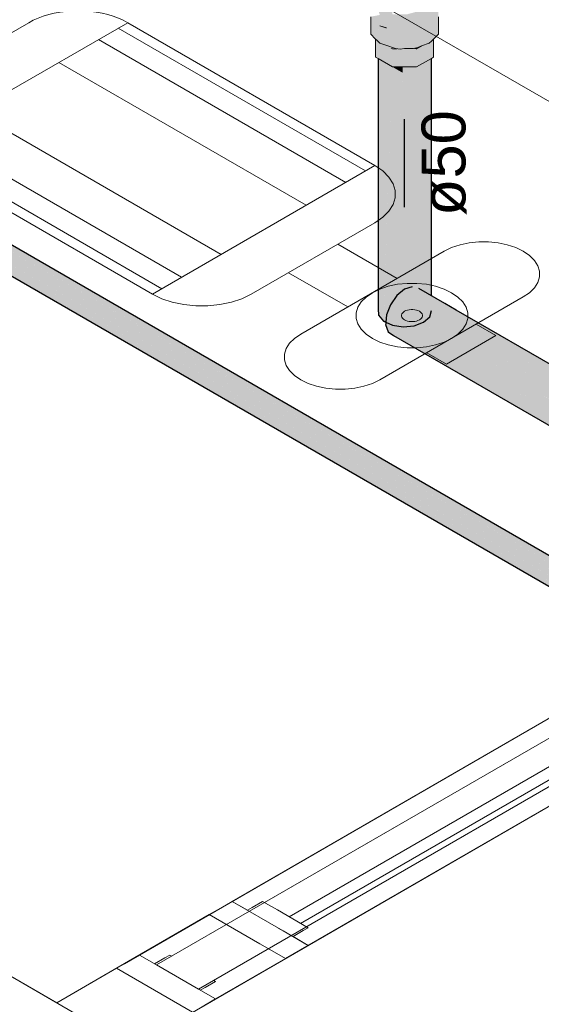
# Model space of a CAD drawing. Header units: millimetres. Extents: x 2 to 902, y -447 to 199.
# Tile 63 of 256: x 50.18 to 52.56, y 30.28 to 34.76. Entities that reach past the tile are written whole.
import ezdxf

# ---------------------------------------------------------------- set-up
doc = ezdxf.new("R2010")
doc.units = ezdxf.units.MM
doc.header["$MEASUREMENT"] = 0
doc.linetypes.add('NULL', pattern=[0])
for name, color, linetype, lineweight in [('AL-Condutos', 3, 'Continuous', 25), ('AL-Registro', 9, 'Continuous', 18), ('AL-Sentido conduto', 9, 'Continuous', 30), ('AL-Textos conduto', 7, 'Continuous', 9), ('Cotas', 1, 'Continuous', 0), ('IFC-Janela-Contorno', 142, 'Continuous', 5), ('IFC-Laje-Contorno', 134, 'Continuous', 5), ('IFC-Parede padrão-Contorno', 44, 'Continuous', 5), ('IFC-Parede-Contorno', 42, 'Continuous', 5), ('Simbolos', 5, 'Continuous', 20)]:
    doc.layers.add(name, color=color, linetype=linetype, lineweight=lineweight)
doc.styles.add('Arial', font='arial.ttf')

msp = doc.modelspace()

# ---------------------------------------------------------------- hatches: boundary and pattern name
at = {"layer": 'AL-Condutos', "linetype": 'Continuous'}
for points in [[(30.6611, 44.876), (30.6668, 44.8727), (30.657, 44.8821), (30.6533, 44.8875), (30.6532, 44.8877), (30.6483, 44.8904), (30.6532, 44.8877), (30.648, 44.8907), (16.0899, 53.3056), (16.0844, 53.2826), (30.6048, 44.8993), (30.6316, 44.8838), (30.6683, 44.8626), (30.6713, 44.8609), (30.6852, 44.8528), (30.6911, 44.8494), (30.6875, 44.8529), (30.6829, 44.8573), (30.6791, 44.861), (30.6704, 44.8623), (30.6702, 44.8625), (30.6704, 44.8623), (30.6791, 44.861), (30.6829, 44.8573), (30.6875, 44.8529), (30.6811, 44.8607), (30.6778, 44.8622), (30.667, 44.8673), (30.664, 44.8717), (30.667, 44.8673), (30.6778, 44.8622), (30.6811, 44.8607), (30.6875, 44.8529), (30.6911, 44.8494), (55.0709, 30.7738), (30.7064, 44.8538), (30.7066, 44.8537), (55.0709, 30.7738), (30.731, 44.8427), (30.7305, 44.843), (30.7114, 44.8541), (30.7101, 44.8548), (30.7036, 44.8572), (30.7034, 44.8573), (30.7024, 44.8574), (30.6962, 44.8584), (30.6781, 44.8665), (30.6703, 44.8694), (30.6781, 44.8665), (30.6782, 44.8665), (30.6761, 44.8674), (30.676, 44.8674), (30.6701, 44.8696), (30.6639, 44.8719), (30.6635, 44.8725), (30.663, 44.8732), (30.6619, 44.8748), (30.663, 44.8732), (30.6635, 44.8725), (30.6639, 44.8719), (30.6701, 44.8696), (30.6692, 44.8705), (30.6701, 44.8696), (30.676, 44.8674), (30.6668, 44.8727)], [(16.0862, 53.2631), (55.0727, 30.7542), (16.0844, 53.2826)], [(16.0844, 53.2826), (55.0154, 30.7873), (55.0201, 30.8031)], [(16.0952, 53.2502), (55.0817, 30.7414), (16.0862, 53.2631)], [(16.0862, 53.2631), (55.0134, 30.7808), (55.0154, 30.7873)], [(30.8277, 44.8849), (30.8249, 44.8865), (30.824, 44.886), (30.8215, 44.8845), (30.8221, 44.8842), (30.8263, 44.8818), (30.8327, 44.8781), (30.8418, 44.8729), (30.8548, 44.8655), (30.8263, 44.8818), (30.8549, 44.8652), (31.2833, 44.618), (30.8549, 44.8652), (30.8418, 44.8728), (30.8327, 44.878), (30.8263, 44.8818), (30.8221, 44.8842), (30.8215, 44.8845), (30.8158, 44.8812), (30.809, 44.8773), (30.8177, 44.8801), (30.809, 44.8773), (30.8104, 44.8765), (30.8135, 44.8763), (30.8104, 44.8765), (30.8125, 44.8753), (30.8182, 44.8759), (30.8125, 44.8753), (30.8211, 44.8704), (30.8234, 44.8756), (30.826, 44.8754), (30.8239, 44.8766), (30.832, 44.872), (30.8425, 44.8661), (30.8571, 44.8579), (30.8239, 44.8766), (30.8573, 44.8573), (30.8426, 44.8658), (30.832, 44.8719), (30.826, 44.8754), (30.8234, 44.8756), (30.8211, 44.8704), (30.8311, 44.8648), (30.8434, 44.8579), (30.8598, 44.8487), (31.2396, 44.6366), (31.282, 44.6185), (31.2396, 44.6366), (30.8598, 44.8487), (30.8211, 44.8704), (30.8601, 44.8479), (31.1888, 44.6582), (31.4865, 44.4864), (31.4428, 44.5193), (31.4865, 44.4864), (31.1888, 44.6582), (30.8435, 44.8574), (31.1867, 44.6591), (31.4899, 44.4839), (31.4884, 44.485), (31.4899, 44.4839), (55.1229, 30.8475), (31.4059, 44.5469), (31.4056, 44.5472), (31.4059, 44.5469), (55.1394, 30.8485), (31.4045, 44.548), (55.1394, 30.8485), (31.3823, 44.5647), (31.3089, 44.6071), (30.8535, 44.87), (30.8414, 44.877), (30.8332, 44.8817)], [(30.7101, 44.8548), (30.7114, 44.8541), (30.7143, 44.8524), (55.0764, 30.7968), (30.7572, 44.8375), (30.7272, 44.8548), (30.7269, 44.855), (30.7256, 44.8547), (30.7134, 44.8541), (30.7121, 44.8541), (30.7158, 44.8527), (30.7121, 44.8541)], [(30.7143, 44.8524), (55.0201, 30.8031), (55.0267, 30.8254)], [(30.7375, 44.8488), (30.7377, 44.8487), (30.7445, 44.8448), (30.7486, 44.8424), (30.7661, 44.8323), (55.0764, 30.7968), (30.8488, 44.8028), (30.7703, 44.8362), (30.8488, 44.8028), (55.0885, 30.8192), (31.0335, 44.7242), (55.1049, 30.8371), (31.0353, 44.7235), (31.025, 44.7294), (30.8461, 44.8326), (31.0231, 44.7303), (30.8284, 44.8428), (30.8266, 44.8282), (31.0098, 44.7361), (31.0066, 44.7376), (31.0098, 44.7361), (30.8266, 44.8282), (30.8284, 44.8428), (30.8066, 44.8383), (30.8265, 44.8268), (30.8968, 44.7862), (30.922, 44.7717), (30.8495, 44.8025), (30.922, 44.7717), (30.8968, 44.7862), (30.8411, 44.8109), (30.8968, 44.7862), (30.8066, 44.8383), (30.8284, 44.8428), (30.8127, 44.8519), (30.8054, 44.8561), (30.797, 44.861), (30.7946, 44.8587), (30.797, 44.861), (30.7888, 44.8657), (30.79, 44.8598), (30.7856, 44.8504), (30.79, 44.8598), (30.7888, 44.8657), (30.7819, 44.8617), (30.774, 44.8571), (30.7644, 44.8516), (30.7783, 44.8436), (30.8026, 44.8296), (30.8147, 44.8226), (30.7644, 44.8516), (30.8142, 44.8228), (30.7747, 44.8403), (30.7682, 44.8432), (30.7551, 44.8427), (30.7516, 44.8442), (30.7485, 44.8455), (30.7478, 44.8458), (30.7485, 44.8455), (30.7516, 44.8442), (30.7551, 44.8427), (30.7682, 44.8432), (30.7747, 44.8403), (30.8142, 44.8228), (30.7783, 44.8436), (30.7616, 44.8461), (30.7783, 44.8436), (30.7758, 44.845), (30.7652, 44.8512), (30.7644, 44.8516), (30.762, 44.8502), (30.7608, 44.8465), (30.7564, 44.8469), (30.7608, 44.8465), (30.7579, 44.8478), (30.7608, 44.8465), (30.762, 44.8502), (30.7564, 44.8485), (30.7535, 44.8476), (30.7526, 44.8473), (30.7417, 44.8484), (30.7414, 44.8485), (30.7378, 44.8488)], [(30.809, 44.8773), (30.808, 44.8767), (30.7978, 44.8708), (30.7888, 44.8657), (30.797, 44.861), (30.8039, 44.8673), (30.797, 44.861), (30.8055, 44.8561), (30.8127, 44.8519), (30.8137, 44.8541), (30.8127, 44.8519), (30.8285, 44.8434), (30.846, 44.8339), (30.8127, 44.8519), (30.8461, 44.8326), (31.025, 44.7294), (31.1006, 44.6959), (31.1007, 44.6959), (31.1006, 44.6959), (31.025, 44.7294), (31.0353, 44.7235), (55.1049, 30.8371), (31.1027, 44.6948), (31.5623, 44.4294), (55.1049, 30.8371), (31.4899, 44.4839), (31.1134, 44.6903), (31.1013, 44.6956), (30.8449, 44.8436), (30.8293, 44.8504), (30.8217, 44.8522), (30.8293, 44.8504), (30.8449, 44.8436), (30.836, 44.8487), (30.8296, 44.8525), (30.8164, 44.8601), (30.8297, 44.8529), (30.8383, 44.8482), (30.8164, 44.8601), (30.836, 44.8487), (30.8449, 44.8436), (30.8448, 44.8447), (30.8446, 44.8467), (30.8448, 44.8447), (30.8449, 44.8436), (30.8647, 44.8322), (30.8645, 44.8331), (30.8647, 44.8322), (31.1013, 44.6956), (31.1134, 44.6903), (31.4899, 44.4839), (31.1963, 44.6535), (31.1867, 44.6591), (30.8642, 44.8342), (31.1867, 44.6591), (30.8616, 44.8426), (30.8493, 44.8456), (30.8616, 44.8426), (31.1867, 44.6591), (30.8743, 44.8396), (30.8601, 44.8478), (30.8435, 44.8574), (30.8311, 44.8646), (30.8211, 44.8703), (30.8125, 44.8753), (30.8104, 44.8765)], [(55.0312, 30.8405), (55.0383, 30.8481), (55.0342, 30.8505), (30.8488, 44.8028), (55.0204, 30.8291), (55.0267, 30.8255)], [(31.0335, 44.7242), (55.0384, 30.8481), (55.0551, 30.8658)], [(31.4059, 44.5469), (55.0679, 30.8793), (55.0743, 30.8861)], [(31.4899, 44.4839), (55.0552, 30.8659), (55.0679, 30.8793)], [(51.8181, 33.4115), (51.8181, 34.6396), (51.8155, 33.4409)], [(51.8155, 33.4409), (51.818, 34.5782), (51.8155, 34.5797)], [(51.8403, 34.5653), (51.8181, 34.5781), (51.8181, 33.4115), (51.8412, 33.3853), (51.8791, 34.5429), (51.8412, 34.5648)], [(52.0514, 33.5046), (52.0513, 33.5207), (52.0512, 33.5207), (52.0513, 33.5207), (52.0508, 33.5677), (52.0508, 33.6239), (52.0506, 33.7125), (52.0495, 34.5751), (52.0504, 33.7122), (52.0495, 34.5751), (52.0297, 33.6829), (52.0505, 33.6237), (52.0506, 33.5677), (52.0508, 33.5208), (52.0508, 33.505), (52.0507, 33.5208), (52.0506, 33.5677), (52.0506, 33.5208), (52.0506, 33.5677), (52.0507, 33.5208), (52.0506, 33.5677), (52.0505, 33.6237), (52.0297, 33.6829), (52.0495, 34.5751), (52.023, 34.5599), (52.023, 33.6734), (52.0276, 33.6799), (52.023, 33.6734), (52.028, 33.6052), (52.0375, 33.5633), (52.028, 33.6052), (52.023, 33.6734), (52.023, 33.8485), (52.023, 34.5599), (52.0214, 34.5589), (51.9944, 33.7748), (52.0224, 33.8468), (52.0228, 33.6731), (52.023, 33.601), (52.027, 33.5599), (52.0329, 33.5618), (52.0469, 33.5218), (52.0329, 33.5618), (52.0453, 33.5222), (52.0507, 33.5051), (52.0453, 33.5222), (52.0329, 33.5618), (52.0372, 33.5244), (52.0329, 33.5618), (52.027, 33.5599), (52.023, 33.601), (52.0228, 33.6731), (52.0224, 33.8468), (52.0226, 33.6728), (52.0224, 33.8468), (51.9944, 33.7748), (52.0208, 34.5415), (52.0214, 34.5589), (51.9912, 34.5415), (51.9803, 34.5415), (51.9803, 34.5352), (51.9803, 33.7384), (51.9839, 33.7476), (51.9803, 33.7384), (51.9817, 33.6148), (51.9826, 33.6162), (51.9864, 33.6215), (51.9826, 33.6162), (51.9875, 33.5718), (51.9893, 33.6256), (52.0037, 33.6461), (52.0132, 33.6594), (52.0037, 33.6461), (51.9893, 33.6256), (51.9875, 33.5718), (52.0079, 33.5886), (52.0228, 33.5585), (52.023, 33.5281), (52.0229, 33.5585), (52.0227, 33.6008), (52.023, 33.5585), (52.0246, 33.5591), (52.0263, 33.5272), (52.0355, 33.5248), (52.0263, 33.5272), (52.0386, 33.5121), (52.0263, 33.5272), (52.0246, 33.5591), (52.0258, 33.5273), (52.0246, 33.5591), (52.023, 33.5585), (52.0227, 33.6008), (52.0229, 33.5585), (52.023, 33.5281), (52.0255, 33.5274), (52.023, 33.5281), (52.023, 33.521), (52.023, 33.5281), (52.0228, 33.5585), (52.0228, 33.5281), (52.0228, 33.5585), (52.0079, 33.5886), (52.0151, 33.5559), (52.0079, 33.5886), (51.9875, 33.5718), (52.0104, 33.5543), (52.0212, 33.5285), (52.0104, 33.5543), (52.0199, 33.5289), (52.0228, 33.5211), (52.0199, 33.5289), (52.0104, 33.5543), (52.0121, 33.5309), (52.0104, 33.5543), (51.9875, 33.5718), (51.9993, 33.5506), (51.9875, 33.5718), (51.9826, 33.6162), (51.9817, 33.6148), (51.9803, 33.7384), (51.9803, 34.5415), (51.9783, 34.5415), (51.9514, 34.5415), (51.93, 34.5415), (51.9282, 34.5415), (51.93, 34.2936), (51.9282, 34.5415), (51.9078, 34.036), (51.9286, 34.277), (51.9078, 34.036), (51.9271, 34.5152), (51.8808, 34.542), (51.8791, 34.5429), (51.8423, 33.4174), (51.8412, 33.3853), (51.8456, 33.422), (51.8412, 33.3853), (51.8429, 33.3845), (51.8513, 33.3806), (51.8541, 33.4131), (51.8561, 33.4369), (51.8803, 33.7175), (51.8808, 33.7233), (51.8803, 33.7175), (51.8561, 33.4369), (51.8541, 33.4131), (51.8721, 33.4596), (51.8541, 33.4131), (51.8513, 33.3806), (51.8808, 33.3668), (51.8807, 33.4717), (51.8807, 33.4817), (51.8808, 33.4821), (51.8807, 33.4817), (51.8807, 33.4717), (51.8808, 33.4719), (51.8807, 33.4717), (51.8808, 33.3668), (51.93, 33.3592), (51.8878, 33.4819), (51.8853, 33.4783), (51.886, 33.4955), (51.8857, 33.4881), (51.8853, 33.4783), (51.8878, 33.4819), (51.8896, 33.4844), (51.8878, 33.4898), (51.8896, 33.4844), (51.9012, 33.5008), (51.9068, 33.5087), (51.9012, 33.5008), (51.8896, 33.4844), (51.9247, 33.5202), (51.9243, 33.5335), (51.9225, 33.5894), (51.9243, 33.5335), (51.9281, 33.5389), (51.9243, 33.5335), (51.9247, 33.5202), (51.9298, 33.5243), (51.9297, 33.5412), (51.9298, 33.5243), (51.93, 33.5245), (51.9299, 33.5415), (51.9296, 33.6079), (51.9299, 33.5415), (51.93, 33.5245), (51.93, 33.5416), (51.93, 33.6089), (51.9414, 33.6382), (51.9797, 33.7367), (51.9801, 33.6126), (51.9803, 33.6129), (51.9801, 33.6126), (51.9803, 33.5659), (51.9822, 33.5674), (51.982, 33.5449), (51.9866, 33.5464), (51.9918, 33.5482), (52.01, 33.5315), (51.9918, 33.5482), (51.9937, 33.5379), (52.0076, 33.5321), (52.0124, 33.5272), (52.0076, 33.5321), (52.0008, 33.5339), (52.0076, 33.5321), (51.9937, 33.5379), (51.9942, 33.5356), (51.9937, 33.5379), (51.9918, 33.5482), (51.9866, 33.5464), (51.9864, 33.5422), (51.9863, 33.5377), (51.9875, 33.5373), (51.9863, 33.5377), (51.9866, 33.5464), (51.982, 33.5449), (51.9819, 33.5388), (51.982, 33.5449), (51.9822, 33.5674), (51.9803, 33.5659), (51.9801, 33.6126), (51.9797, 33.7367), (51.9414, 33.6382), (51.9658, 33.5923), (51.9799, 33.6123), (51.98, 33.5656), (51.9803, 33.5444), (51.98, 33.5656), (51.9799, 33.6123), (51.9658, 33.5923), (51.9414, 33.6382), (51.93, 33.6089), (51.93, 33.5416), (51.9353, 33.5491), (51.93, 33.5416), (51.93, 33.5277), (51.93, 33.5245), (51.9364, 33.5298), (51.93, 33.5245), (51.9298, 33.5243), (51.9247, 33.5202), (51.8896, 33.4844), (51.8878, 33.4819), (51.93, 33.3592), (51.937, 33.53), (51.937, 33.5303), (51.9379, 33.5528), (51.9509, 33.5712), (51.9379, 33.5528), (51.9545, 33.546), (51.9557, 33.5456), (51.9545, 33.546), (51.9379, 33.5528), (51.9494, 33.5473), (51.9546, 33.5448), (51.9594, 33.5447), (51.98, 33.5443), (51.9803, 33.5392), (51.98, 33.5443), (51.9594, 33.5447), (51.9716, 33.5415), (51.98, 33.5393), (51.9716, 33.5415), (51.9594, 33.5447), (51.9546, 33.5448), (51.9494, 33.5473), (51.9379, 33.5528), (51.9378, 33.5503), (51.937, 33.5303), (51.9559, 33.5362), (51.937, 33.5303), (51.9371, 33.53), (51.9803, 33.3638), (52.023, 33.3798), (52.0261, 33.5192), (52.023, 33.3798), (52.0508, 33.4045), (52.0587, 33.4335), (52.0564, 33.5018), (52.0587, 33.5004), (52.0575, 33.5191), (52.0558, 33.5195), (52.0552, 33.5197), (52.0558, 33.5195), (52.0575, 33.5191), (52.0587, 33.5004), (52.0587, 33.5187), (52.0577, 33.519), (52.0587, 33.5187), (52.0551, 33.5692), (52.0541, 33.5688), (52.0551, 33.5692), (52.0587, 33.5187), (52.0587, 33.5704), (52.0587, 33.6304), (52.0522, 33.625), (52.0518, 33.5681), (52.0515, 33.5206), (52.0518, 33.5681), (52.0522, 33.625), (52.0587, 33.6304), (52.0587, 33.5704), (52.0587, 33.5187), (52.0587, 33.5704), (52.0587, 33.6304), (52.0587, 33.7239), (52.0586, 33.7238), (52.0527, 33.7155), (52.052, 33.7145), (52.0527, 33.7155), (52.0586, 33.7238), (52.0587, 33.7239), (52.0582, 34.5802), (52.0508, 34.5759), (52.0508, 33.7127), (52.0508, 34.5759), (52.0495, 34.5751), (52.0506, 33.7125), (52.0508, 33.6239), (52.0511, 33.5678), (52.0508, 33.6239), (52.0508, 33.5677), (52.0513, 33.5207)], [(51.9271, 34.5152), (51.9282, 34.5415), (51.9118, 34.5415), (51.8816, 34.5415)], [(52.0587, 33.6304), (52.0587, 33.724), (52.0587, 34.5805), (52.0582, 34.5802), (52.0587, 33.7239)], [(52.0587, 33.4912), (52.0724, 33.4833), (52.1131, 33.4598), (52.1617, 33.4318), (52.2386, 33.3874), (52.2373, 33.3873), (55.1688, 31.6956), (52.2512, 33.3885), (52.1708, 33.4352), (52.1191, 33.4652), (52.0746, 33.4911), (52.0587, 33.5002), (51.9716, 33.5415), (51.9364, 33.5298), (51.9012, 33.5008), (51.8721, 33.4596), (51.8541, 33.4131), (51.8513, 33.3806), (51.8505, 33.3715), (51.8503, 33.3696), (51.8768, 33.3543), (51.8938, 33.3559), (51.873, 33.368), (51.8808, 33.3668), (51.873, 33.368), (51.8938, 33.3559), (51.9025, 33.3567), (51.93, 33.3592), (51.9025, 33.3567), (51.8938, 33.3559), (51.8768, 33.3543), (55.0474, 31.5237), (52.1272, 33.2515), (51.9506, 33.356), (51.9432, 33.3604), (51.951, 33.3559), (52.1628, 33.2349), (51.9539, 33.3555), (51.9451, 33.3606), (51.9539, 33.3555), (51.9556, 33.3545), (51.9569, 33.355), (51.9556, 33.3545), (52.1628, 33.2349), (55.0512, 31.5673), (52.5679, 33.0454), (52.0123, 33.3465), (51.9803, 33.3638), (52.0123, 33.3465), (52.5679, 33.0454), (52.0795, 33.3361), (52.026, 33.368), (52.0126, 33.3759), (52.0264, 33.368), (52.083, 33.3355), (52.0126, 33.3759), (52.0825, 33.3356), (52.0126, 33.3759), (52.0795, 33.3361), (52.5679, 33.0454), (52.6633, 33.0008), (52.5679, 33.0454), (55.0692, 31.6137), (52.6813, 32.9923), (52.0883, 33.3347), (52.0301, 33.3683), (52.0153, 33.3769), (52.018, 33.3753), (52.0301, 33.3683), (52.0338, 33.3687), (52.023, 33.3798), (52.0338, 33.3687), (52.0301, 33.3683), (52.0394, 33.363), (52.0411, 33.3693), (52.0394, 33.363), (52.0587, 33.3518), (52.0422, 33.3694), (52.0464, 33.3886), (52.0422, 33.3694), (52.0587, 33.3518), (52.0552, 33.3706), (52.0515, 33.3905), (52.0508, 33.4045), (52.0515, 33.3905), (52.0552, 33.3706), (52.0587, 33.3518), (52.0908, 33.3343), (52.1357, 33.3274), (52.0587, 33.3709), (52.1357, 33.3274), (52.0908, 33.3343), (52.9476, 32.8677), (52.1822, 33.3202), (52.0913, 33.3739), (52.0587, 33.3932), (52.0918, 33.374), (52.185, 33.3198), (52.0587, 33.3932), (52.1822, 33.3202), (52.9476, 32.8677), (52.0587, 33.3518), (52.6813, 32.9923), (55.0692, 31.6137), (53.0236, 32.8322), (52.2122, 33.3156), (52.2169, 33.3148), (52.1112, 33.3757), (52.0729, 33.3985), (52.0587, 33.407), (52.0548, 33.4081), (52.052, 33.4089), (52.0548, 33.4081), (52.0587, 33.407), (52.0557, 33.4088), (52.0525, 33.4107), (52.0557, 33.4088), (52.0571, 33.4101), (52.0576, 33.4105), (52.0531, 33.4131), (52.0576, 33.4105), (52.0571, 33.4101), (52.0557, 33.4088), (52.0587, 33.407), (52.0587, 33.4099), (52.0587, 33.407), (52.0732, 33.3986), (52.0762, 33.3997), (52.0732, 33.3986), (52.1127, 33.3759), (52.1169, 33.3763), (52.1127, 33.3759), (52.0587, 33.407), (52.1112, 33.3757), (52.2192, 33.3145), (52.2257, 33.3135), (52.2294, 33.3129), (52.1194, 33.3765), (52.078, 33.4004), (52.0587, 33.4115), (52.078, 33.4004), (52.1194, 33.3765), (52.2294, 33.3129), (52.2257, 33.3135), (52.2192, 33.3145), (52.1112, 33.3757), (52.2169, 33.3148), (52.2122, 33.3156), (55.0983, 31.6549), (52.2776, 33.3055), (52.1512, 33.3794), (52.1007, 33.4089), (52.0736, 33.4248), (52.0587, 33.4335), (52.0736, 33.4248), (52.1007, 33.4089), (52.1512, 33.3794), (52.2776, 33.3055), (55.0983, 31.6549), (52.3279, 33.2977), (52.1849, 33.3825), (55.1336, 31.6839), (52.1864, 33.3826), (52.125, 33.418), (52.1864, 33.3826), (55.1336, 31.6839), (52.1872, 33.3827), (52.1879, 33.3828), (52.1256, 33.4182), (52.1879, 33.3828), (52.1261, 33.4184), (52.0896, 33.439), (52.0644, 33.4539), (52.0587, 33.4573), (52.0644, 33.454), (52.0899, 33.4393), (52.0587, 33.4573), (52.0896, 33.439), (52.1261, 33.4184), (52.1879, 33.3828), (52.1907, 33.383), (52.128, 33.4192), (52.0912, 33.4404), (52.0648, 33.4557), (52.0587, 33.4592), (52.0648, 33.4557), (52.0912, 33.4404), (52.128, 33.4192), (52.1907, 33.383), (52.1879, 33.3828), (52.1872, 33.3827), (55.1336, 31.6839), (52.2346, 33.387), (55.1688, 31.6956), (52.2358, 33.3871), (52.1597, 33.431), (52.2358, 33.3871), (55.1688, 31.6956), (52.2365, 33.3872), (55.1688, 31.6956), (52.2373, 33.3873), (52.1602, 33.4312), (52.1121, 33.459), (52.0722, 33.4824), (52.0587, 33.4903), (52.0722, 33.4825), (52.1125, 33.4593), (52.0587, 33.4903), (52.1121, 33.459), (52.1602, 33.4312), (52.1608, 33.4314), (52.1602, 33.4312), (52.2373, 33.3873), (52.2386, 33.3874), (52.1617, 33.4318), (52.1131, 33.4598), (52.0724, 33.4833)], [(51.937, 33.5303), (51.93, 33.3592), (51.9803, 33.3638)], [(52.0008, 33.5339), (52.1191, 33.4652), (52.171, 33.4353), (55.1488, 31.7164), (52.1713, 33.4354), (52.1193, 33.4654)], [(52.0587, 33.5004), (52.0587, 33.5187), (52.0587, 33.5187)], [(52.1191, 33.4652), (55.1397, 31.7125), (55.1487, 31.7164)], [(55.112, 31.6964), (52.1849, 33.3825), (55.0762, 31.6681), (55.0819, 31.6647), (55.0884, 31.6714), (55.1053, 31.6893), (55.1136, 31.6954)], [(55.1381, 31.7133), (52.2346, 33.387), (55.1079, 31.699), (55.1138, 31.6955), (55.1178, 31.6985), (55.1336, 31.7099), (55.1395, 31.7125)], [(55.0244, 31.5209), (55.0261, 31.5361), (55.0223, 31.5382), (51.8503, 33.3696), (55.0234, 31.5112)], [(51.8503, 33.3696), (51.8614, 33.3365), (55.0586, 31.4906)], [(51.8614, 33.3365), (51.8855, 33.3195), (55.0827, 31.4736)], [(51.8614, 33.3365), (55.0262, 31.5063), (55.0258, 31.5095)], [(51.9432, 33.3604), (52.1272, 33.2515), (55.0512, 31.5673), (52.1628, 33.2349)], [(55.0754, 31.6681), (52.2122, 33.3156), (55.0465, 31.6272), (55.0529, 31.6234), (55.0537, 31.6229), (55.0564, 31.6285), (55.0608, 31.6349), (55.0724, 31.6519), (55.059, 31.6339), (55.0724, 31.6519), (55.079, 31.6615), (55.0654, 31.6472), (55.079, 31.6615), (55.0818, 31.6645), (55.0812, 31.6648)], [(55.023, 31.5382), (55.0261, 31.5364), (55.0282, 31.5557), (55.0345, 31.5769), (55.0306, 31.5791), (52.1272, 33.2515)]]:
    msp.add_hatch(color=91, dxfattribs=at).paths.add_polyline_path(points)
at = {"layer": 'AL-Registro', "linetype": 'Continuous'}
for points in [[(52.0696, 34.6695), (52.0902, 34.6901), (52.0902, 34.7701), (52.0543, 34.7752), (52.0671, 34.7734), (52.0902, 34.7701), (52.0671, 34.7923), (52.0902, 34.7701), (52.0902, 34.7938), (52.0671, 34.7975), (52.0607, 34.7985), (52.0607, 34.8216), (52.0584, 34.8203), (52.0555, 34.8186), (52.0543, 34.8179), (52.0286, 34.803), (52.0254, 34.8012), (51.9997, 34.7864), (51.9993, 34.7861), (51.9965, 34.7845), (51.9965, 34.7712), (51.9965, 34.7815), (51.9965, 34.7845), (51.9912, 34.7815), (51.99, 34.7815), (51.9818, 34.7815), (51.9561, 34.7815), (51.9561, 34.7612), (51.9561, 34.7381), (51.989, 34.7802), (51.9864, 34.777), (51.9561, 34.7381), (51.9965, 34.7418), (52.0219, 34.7565), (51.9965, 34.7418), (51.9561, 34.7381), (51.9561, 34.7815), (51.9525, 34.7815), (51.9157, 34.7815), (51.9157, 34.7344), (51.9157, 34.7618), (51.9157, 34.7815), (51.8936, 34.7815), (51.8878, 34.7815), (51.891, 34.7761), (51.8878, 34.7815), (51.8816, 34.7815), (51.8811, 34.7815), (51.8816, 34.7815), (51.8807, 34.782), (51.8807, 34.7815), (51.8793, 34.7451), (51.8811, 34.7926), (51.8429, 34.8038), (51.8243, 34.8249), (51.8429, 34.7558), (51.8276, 34.8127), (51.8243, 34.8146), (51.8241, 34.8147), (51.8126, 34.8213), (51.8123, 34.8215), (51.8122, 34.8212), (51.812, 34.8217), (51.811, 34.8223), (51.8117, 34.8196), (51.8234, 34.7779), (51.8058, 34.7745), (51.7826, 34.7701), (51.8058, 34.7738), (51.8243, 34.7769), (51.7826, 34.7701), (51.8032, 34.7495), (51.7826, 34.7701), (51.8068, 34.7459), (51.8041, 34.7486), (51.8041, 34.6892), (51.8041, 34.7486), (51.7826, 34.7701), (51.7826, 34.6901), (51.8032, 34.6695), (51.8041, 34.6685), (51.8081, 34.6646), (51.8238, 34.7289), (51.8511, 34.7198), (51.8535, 34.719), (51.8952, 34.7051), (51.9364, 34.7051), (51.8952, 34.7051), (51.9776, 34.7051), (51.8952, 34.7051), (51.8535, 34.719), (51.8238, 34.7289), (51.8155, 34.6946), (51.8081, 34.6646), (51.8155, 34.6572), (51.8238, 34.6489), (51.8511, 34.6398), (51.8952, 34.6251), (51.9157, 34.6224), (51.9364, 34.6251), (51.9776, 34.6251), (52.0133, 34.717), (51.9776, 34.6251), (51.9965, 34.6298), (52.0133, 34.637), (52.049, 34.6489), (52.0587, 34.6586), (52.0687, 34.6685), (52.0696, 34.6695), (52.0687, 34.6721), (52.0587, 34.7008), (52.049, 34.7289), (52.0244, 34.7551), (52.049, 34.7289), (52.0687, 34.6721), (52.0696, 34.6695), (52.0696, 34.7289), (52.0694, 34.7291), (52.0687, 34.7295), (52.0566, 34.7365), (52.0564, 34.7366), (52.0313, 34.7511), (52.0564, 34.7366), (52.0566, 34.7365), (52.0687, 34.7295), (52.0694, 34.7291), (52.0687, 34.7485), (52.0694, 34.7291), (52.0696, 34.7289), (52.0696, 34.7495), (52.0687, 34.7496), (52.0254, 34.7585), (52.0696, 34.7495)], [(51.8041, 34.6662), (51.8096, 34.6631), (51.8072, 34.6655), (51.8065, 34.6662), (51.8056, 34.6671), (51.8041, 34.6685)], [(51.8041, 34.5862), (51.8155, 34.5797), (51.8816, 34.5415), (51.9912, 34.5415), (51.9912, 34.6215), (51.8816, 34.6215), (51.8155, 34.5914), (51.8608, 34.612), (51.8816, 34.6215), (51.8484, 34.6406), (51.8266, 34.6479), (51.8238, 34.6489), (51.8155, 34.6517), (51.8152, 34.6518), (51.8155, 34.6517), (51.8238, 34.6489), (51.8155, 34.6572), (51.8151, 34.6576), (51.8143, 34.652), (51.8151, 34.6576), (51.8096, 34.6631), (51.8041, 34.6662), (51.809, 34.6538), (51.8041, 34.6662), (51.8041, 34.6554)], [(51.8484, 34.6406), (51.8698, 34.6283), (51.9059, 34.6215), (51.8951, 34.6251)], [(51.8952, 34.6251), (51.8511, 34.6398), (51.8951, 34.6251)], [(51.8698, 34.6283), (51.8754, 34.6251), (51.8816, 34.6215), (51.9059, 34.6215), (51.887, 34.6251)], [(52.0127, 34.6339), (52.0244, 34.6406), (52.0204, 34.6393), (52.0164, 34.638), (52.0158, 34.6378), (52.0133, 34.637), (52.0048, 34.6333), (51.9965, 34.6298), (51.9777, 34.6251), (51.9778, 34.6251), (51.9853, 34.6251), (51.9778, 34.6251), (51.9776, 34.6251), (51.9771, 34.6249), (51.982, 34.6237), (51.986, 34.6251), (52.0083, 34.6328), (51.986, 34.6251), (51.9966, 34.6251), (51.986, 34.6251), (51.982, 34.6237), (51.9912, 34.6215), (51.9974, 34.6251)], [(52.0587, 34.5805), (52.0687, 34.5862), (52.0687, 34.6662), (52.0587, 34.6502), (52.0602, 34.6526), (52.0687, 34.6662), (52.0687, 34.6685), (52.0677, 34.6676), (52.0664, 34.6662), (52.0632, 34.6631), (52.0587, 34.6586), (52.0587, 34.6521), (52.058, 34.6519), (52.0587, 34.6521), (52.0587, 34.6586), (52.0563, 34.6561), (52.0529, 34.6501), (52.0563, 34.6561), (52.049, 34.6489), (52.032, 34.6432), (52.0244, 34.6406), (51.9912, 34.6215), (51.9912, 34.5911), (51.9912, 34.5415)], [(51.8984, 34.6246), (51.8952, 34.6251), (51.8951, 34.6251), (51.9059, 34.6215), (51.9056, 34.6216)], [(51.9747, 34.6251), (51.9364, 34.6251), (51.9192, 34.6229), (51.9157, 34.6224), (51.8984, 34.6246), (51.9059, 34.6215), (51.9084, 34.6215), (51.9231, 34.6215), (51.9912, 34.6215), (51.9762, 34.6251)], [(51.977, 34.6249), (51.9775, 34.6251), (51.9775, 34.6251), (51.9762, 34.6251)], [(51.977, 34.6249), (51.9771, 34.6249), (51.9776, 34.6251), (51.9775, 34.6251)]]:
    msp.add_hatch(color=254, dxfattribs=at).paths.add_polyline_path(points)
at = {"layer": 'AL-Sentido conduto', "linetype": 'Continuous'}
msp.add_hatch(color=7, dxfattribs=at).paths.add_polyline_path([(51.9364, 34.3038), (51.8717, 34.0623), (52.0011, 34.0623)])
at = {"layer": 'Cotas', "linetype": 'Continuous'}
msp.add_hatch(color=1, dxfattribs=at).paths.add_polyline_path([(51.9364, 34.7778), (52.0813, 34.739), (52.0813, 34.8167)])
at = {"layer": 'Simbolos', "linetype": 'Continuous'}
msp.add_hatch(color=5, dxfattribs=at).paths.add_polyline_path([(52.004, 33.4298), (51.9976, 33.4329), (51.9904, 33.4353), (51.9826, 33.4369), (51.9744, 33.4378), (51.966, 33.4378), (51.9578, 33.4369), (51.95, 33.4353), (51.9428, 33.4329), (51.9364, 33.4298), (51.9311, 33.4261), (51.9269, 33.4219), (51.9241, 33.4174), (51.9226, 33.4127), (51.9226, 33.4079), (51.9241, 33.4032), (51.9269, 33.3986), (51.9311, 33.3945), (51.9364, 33.3908), (51.9428, 33.3877), (51.95, 33.3853), (51.9578, 33.3837), (51.966, 33.3828), (51.9744, 33.3828), (51.9826, 33.3837), (51.9904, 33.3853), (51.9976, 33.3877), (52.004, 33.3908), (52.0093, 33.3945), (52.0135, 33.3986), (52.0163, 33.4032), (52.0178, 33.4079), (52.0178, 33.4127), (52.0163, 33.4174), (52.0135, 33.4219), (52.0093, 33.4261), (52.004, 33.4298)])

# ---------------------------------------------------------------- linework, layer by layer
at = {"layer": 'AL-Condutos'}
for p, q in [((16.0952, 53.2502), (55.0817, 30.7414)), ((55.1394, 30.8485), (31.3823, 44.5647)), ((51.8155, 34.5797), (51.8155, 33.4409)), ((52.0587, 33.724), (52.0587, 34.5805)), ((52.0587, 33.6304), (52.0587, 33.724)), ((52.0587, 33.5704), (52.0587, 33.6304)), ((52.0587, 33.5187), (52.0587, 33.5704)), ((51.9364, 33.5298), (51.9012, 33.5008)), ((51.9716, 33.5415), (51.9364, 33.5298)), ((52.1193, 33.4654), (52.0008, 33.5339)), ((52.0587, 33.5004), (52.0587, 33.5187)), ((51.9012, 33.5008), (51.8721, 33.4596)), ((52.1713, 33.4354), (52.1193, 33.4654)), ((51.8155, 33.4409), (51.8181, 33.4115)), ((51.8721, 33.4596), (51.8541, 33.4131)), ((52.0508, 33.4045), (52.0587, 33.4335)), ((55.1488, 31.7164), (52.1713, 33.4354)), ((51.8181, 33.4115), (51.8412, 33.3853)), ((51.8412, 33.3853), (51.8429, 33.3845)), ((51.8429, 33.3845), (51.8513, 33.3806)), ((51.8513, 33.3806), (51.8505, 33.3715)), ((51.8541, 33.4131), (51.8513, 33.3806)), ((51.8513, 33.3806), (51.8808, 33.3668)), ((51.9803, 33.3638), (52.023, 33.3798)), ((52.023, 33.3798), (52.0508, 33.4045)), ((51.8505, 33.3715), (51.8503, 33.3696)), ((51.8503, 33.3696), (51.8614, 33.3365)), ((51.8614, 33.3365), (51.8855, 33.3195)), ((51.8808, 33.3668), (51.93, 33.3592)), ((51.93, 33.3592), (51.9803, 33.3638)), ((51.8855, 33.3195), (55.0827, 31.4736))]:
    msp.add_line(p, q, dxfattribs=at)
at = {"layer": 'AL-Registro'}
for p, q in [((51.7826, 34.7701), (51.7826, 34.6901)), ((52.0902, 34.6901), (52.0902, 34.7701)), ((51.8238, 34.7289), (51.8511, 34.7198)), ((51.8535, 34.719), (51.8238, 34.7289)), ((51.8511, 34.7198), (51.8535, 34.719)), ((51.7826, 34.6901), (51.8032, 34.6695)), ((52.0696, 34.6695), (52.0902, 34.6901)), ((51.8032, 34.6695), (51.8041, 34.6685)), ((51.8041, 34.6685), (51.8081, 34.6646)), ((51.8041, 34.6685), (51.8041, 34.6662)), ((51.8041, 34.6662), (51.8041, 34.6554)), ((51.8041, 34.6554), (51.8041, 34.5862)), ((51.8081, 34.6646), (51.8155, 34.6572)), ((51.8155, 34.6572), (51.8238, 34.6489)), ((51.8238, 34.6489), (51.8511, 34.6398)), ((51.8511, 34.6398), (51.8952, 34.6251)), ((51.9776, 34.6251), (51.9965, 34.6298)), ((51.9965, 34.6298), (52.0133, 34.637)), ((52.0133, 34.637), (52.049, 34.6489)), ((52.049, 34.6489), (52.0587, 34.6586)), ((52.0587, 34.6586), (52.0687, 34.6685)), ((52.0687, 34.6685), (52.0696, 34.6695)), ((52.0687, 34.6662), (52.0687, 34.6685)), ((52.0687, 34.5862), (52.0687, 34.6662)), ((51.8041, 34.5862), (51.8155, 34.5797)), ((51.8952, 34.6251), (51.9157, 34.6224)), ((51.9157, 34.6224), (51.9364, 34.6251)), ((51.9364, 34.6251), (51.9776, 34.6251)), ((52.0587, 34.5805), (52.0687, 34.5862)), ((51.8155, 34.5797), (51.8816, 34.5415)), ((51.8816, 34.5415), (51.9912, 34.5415)), ((51.9912, 34.5415), (52.0587, 34.5805))]:
    msp.add_line(p, q, dxfattribs=at)
at = {"layer": 'AL-Sentido conduto'}
msp.add_lwpolyline([(51.9364, 33.9038), (51.9364, 34.3038)], dxfattribs=at)
at = {"layer": 'IFC-Janela-Contorno', "color": 7, "lineweight": 5}
for p, q in [((51.1514, 30.7448), (55.1004, 33.0248)), ((51.4978, 30.5448), (55.4469, 32.8248)), ((50.8069, 30.4559), (54.7559, 32.7359)), ((50.9974, 30.3459), (54.9465, 32.6259)), ((51.4631, 30.6448), (54.038, 32.1313)), ((51.2986, 30.7398), (53.1692, 31.8198)), ((51.4891, 30.6298), (53.3597, 31.7098)), ((51.4112, 30.6748), (52.6469, 31.3882)), ((51.1179, 30.7254), (51.1514, 30.7448)), ((51.1514, 30.7448), (51.2206, 30.7048)), ((51.1514, 30.7448), (51.3837, 30.6106)), ((51.2431, 30.7177), (51.2899, 30.7448)), ((51.2899, 30.7448), (51.3573, 30.7059)), ((51.0474, 30.6848), (51.1179, 30.7254)), ((51.2206, 30.7048), (51.2431, 30.7177)), ((51.3573, 30.7059), (51.4978, 30.6248)), ((51.1638, 30.6176), (51.3939, 30.4848)), ((51.3611, 30.6237), (51.4285, 30.5848)), ((51.3837, 30.6106), (51.4978, 30.5448)), ((51.4285, 30.5848), (51.4753, 30.6118)), ((51.4753, 30.6118), (51.4978, 30.6248)), ((51.4285, 30.5848), (51.4978, 30.5448)), ((51.4295, 30.5053), (51.4978, 30.5448)), ((50.6606, 30.4614), (50.7289, 30.5009)), ((50.7289, 30.5009), (50.8069, 30.4559)), ((50.7982, 30.4609), (50.845, 30.4879)), ((50.845, 30.4879), (50.8675, 30.5009)), ((50.8675, 30.5009), (50.8761, 30.4959)), ((51.3939, 30.4848), (51.4295, 30.5053)), ((50.625, 30.4409), (50.6606, 30.4614)), ((50.625, 30.4409), (50.855, 30.3081)), ((50.7982, 30.4609), (50.8069, 30.4559)), ((50.8069, 30.4559), (50.9974, 30.3459)), ((51.0285, 30.3538), (51.0753, 30.3809)), ((51.0667, 30.3859), (51.0753, 30.3809)), ((50.9974, 30.3459), (51.0753, 30.3009)), ((51.006, 30.3409), (51.0285, 30.3538)), ((50.855, 30.3081), (50.9714, 30.2409)), ((51.007, 30.2614), (51.0753, 30.3009))]:
    msp.add_line(p, q, dxfattribs=at)
at = {"layer": 'IFC-Laje-Contorno', "color": 7, "lineweight": 5}
for p, q in [((51.2312, 35.1709), (55.0244, 32.9809)), ((44.0135, 33.9437), (50.3529, 30.2837)), ((50.5567, 30.0015), (55.7172, 32.9808)), ((50.6992, 30.0837), (55.7172, 32.9809)), ((50.7289, 30.5009), (54.678, 32.7809)), ((50.3529, 30.2837), (50.625, 30.4409))]:
    msp.add_line(p, q, dxfattribs=at)
at = {"layer": 'IFC-Parede padrão-Contorno', "color": 7, "lineweight": 5}
for p, q in [((51.1792, 35.2009), (52.8484, 34.2372)), ((51.3939, 30.4848), (53.7891, 31.8677)), ((50.6795, 30.4723), (51.0474, 30.6848)), ((51.0474, 30.6848), (51.2775, 30.552)), ((50.3528, 30.2837), (50.6795, 30.4723)), ((51.0259, 30.2723), (51.3939, 30.4848))]:
    msp.add_line(p, q, dxfattribs=at)
at = {"layer": 'IFC-Parede-Contorno', "color": 7, "lineweight": 5}
msp.add_line((42.3881, 34.8822), (54.8878, 27.6655), dxfattribs=at)
at = {"layer": 'Simbolos'}
for p, q in [((49.6624, 34.4177), (50.2254, 34.7427)), ((49.6624, 34.1577), (50.6757, 34.7427)), ((50.6331, 34.7181), (51.7589, 34.0681)), ((50.6757, 34.7427), (51.8015, 34.0927)), ((50.543, 34.6661), (51.6688, 34.0161)), ((50.3629, 34.5621), (51.4887, 33.9121)), ((49.9753, 34.3383), (51.1011, 33.6883)), ((49.7952, 34.2343), (50.921, 33.5843)), ((49.7051, 34.1823), (50.8309, 33.5323)), ((50.7883, 33.5077), (49.6624, 34.1577)), ((51.8015, 34.0927), (50.7883, 33.5077)), ((51.8015, 33.8327), (51.2386, 33.5077)), ((51.6327, 33.7352), (51.9026, 33.5793)), ((51.4636, 33.3258), (52.1166, 33.7028)), ((51.4075, 33.6052), (51.6775, 33.4493)), ((51.8238, 33.1178), (52.4768, 33.4948)), ((52.2629, 33.3713), (52.3527, 33.3195)), ((52.1275, 33.1895), (52.3527, 33.3195)), ((52.0377, 33.2413), (52.1275, 33.1895))]:
    msp.add_line(p, q, dxfattribs=at)
for points in [[(50.6757, 34.7427), (50.6552, 34.7535), (50.6332, 34.7633), (50.6097, 34.7719), (50.5851, 34.7793), (50.5594, 34.7854), (50.5329, 34.7903), (50.5058, 34.7937), (50.4783, 34.7958), (50.4505, 34.7965), (50.4228, 34.7958), (50.3952, 34.7937), (50.3681, 34.7903), (50.3416, 34.7854), (50.316, 34.7793), (50.2913, 34.7719), (50.2679, 34.7633), (50.2458, 34.7535), (50.2254, 34.7427)], [(51.8015, 33.8327), (51.8372, 33.8572), (51.865, 33.885), (51.8839, 33.9151), (51.8936, 33.9466), (51.8936, 33.9787), (51.8839, 34.0103), (51.865, 34.0404), (51.8372, 34.0681), (51.8015, 34.0927)], [(52.4768, 33.4948), (52.5054, 33.5144), (52.5276, 33.5366), (52.5428, 33.5607), (52.5505, 33.586), (52.5505, 33.6116), (52.5428, 33.6369), (52.5276, 33.661), (52.5054, 33.6832), (52.4768, 33.7028), (52.4428, 33.7193), (52.4043, 33.7321), (52.3626, 33.7409), (52.3189, 33.7453), (52.2745, 33.7453), (52.2308, 33.7409), (52.189, 33.7321), (52.1506, 33.7193), (52.1166, 33.7028)], [(52.1503, 33.5143), (52.1163, 33.5308), (52.0779, 33.5436), (52.0361, 33.5524), (51.9924, 33.5568), (51.948, 33.5568), (51.9043, 33.5524), (51.8625, 33.5436), (51.8241, 33.5308), (51.7901, 33.5143), (51.7615, 33.4947), (51.7393, 33.4725), (51.7241, 33.4484), (51.7164, 33.4231), (51.7164, 33.3975), (51.7241, 33.3722), (51.7393, 33.3481), (51.7615, 33.3259), (51.7901, 33.3063), (51.8241, 33.2898), (51.8625, 33.277), (51.9043, 33.2682), (51.948, 33.2638), (51.9924, 33.2638), (52.0361, 33.2682), (52.0779, 33.277), (52.1163, 33.2898), (52.1503, 33.3063), (52.1789, 33.3259), (52.2011, 33.3481), (52.2163, 33.3722), (52.224, 33.3975), (52.224, 33.4231), (52.2163, 33.4484), (52.2011, 33.4725), (52.1789, 33.4947), (52.1503, 33.5143)], [(50.7883, 33.5077), (50.8308, 33.4871), (50.8789, 33.4711), (50.931, 33.4601), (50.9857, 33.4545), (51.0412, 33.4545), (51.0959, 33.4601), (51.148, 33.4711), (51.1961, 33.4871), (51.2386, 33.5077)], [(52.004, 33.4298), (51.9976, 33.4329), (51.9904, 33.4353), (51.9826, 33.4369), (51.9744, 33.4378), (51.966, 33.4378), (51.9578, 33.4369), (51.95, 33.4353), (51.9428, 33.4329), (51.9364, 33.4298), (51.9311, 33.4261), (51.9269, 33.4219), (51.9241, 33.4174), (51.9226, 33.4127), (51.9226, 33.4079), (51.9241, 33.4032), (51.9269, 33.3986), (51.9311, 33.3945), (51.9364, 33.3908), (51.9428, 33.3877), (51.95, 33.3853), (51.9578, 33.3837), (51.966, 33.3828), (51.9744, 33.3828), (51.9826, 33.3837), (51.9904, 33.3853), (51.9976, 33.3877), (52.004, 33.3908), (52.0093, 33.3945), (52.0135, 33.3986), (52.0163, 33.4032), (52.0178, 33.4079), (52.0178, 33.4127), (52.0163, 33.4174), (52.0135, 33.4219), (52.0093, 33.4261), (52.004, 33.4298), (52.004, 33.4298)], [(51.4636, 33.3258), (51.435, 33.3062), (51.4128, 33.284), (51.3976, 33.2599), (51.3899, 33.2346), (51.3899, 33.209), (51.3976, 33.1837), (51.4128, 33.1596), (51.435, 33.1374), (51.4636, 33.1178), (51.4976, 33.1013), (51.536, 33.0885), (51.5778, 33.0797), (51.6215, 33.0753), (51.6659, 33.0753), (51.7096, 33.0797), (51.7514, 33.0885), (51.7898, 33.1013), (51.8238, 33.1178)]]:
    msp.add_lwpolyline(points, dxfattribs=at)

# ---------------------------------------------------------------- texts
at = {"layer": 'AL-Textos conduto', "linetype": 'NULL', "insert": (52.2191, 34.1038), "char_height": 0.2, "width": 0.962805, "attachment_point": 8, "rotation": 90.0002, "line_spacing_factor": 0.6, "style": 'Arial'}
msp.add_mtext('ø50', dxfattribs=at)

doc.saveas('drawing.dxf')
